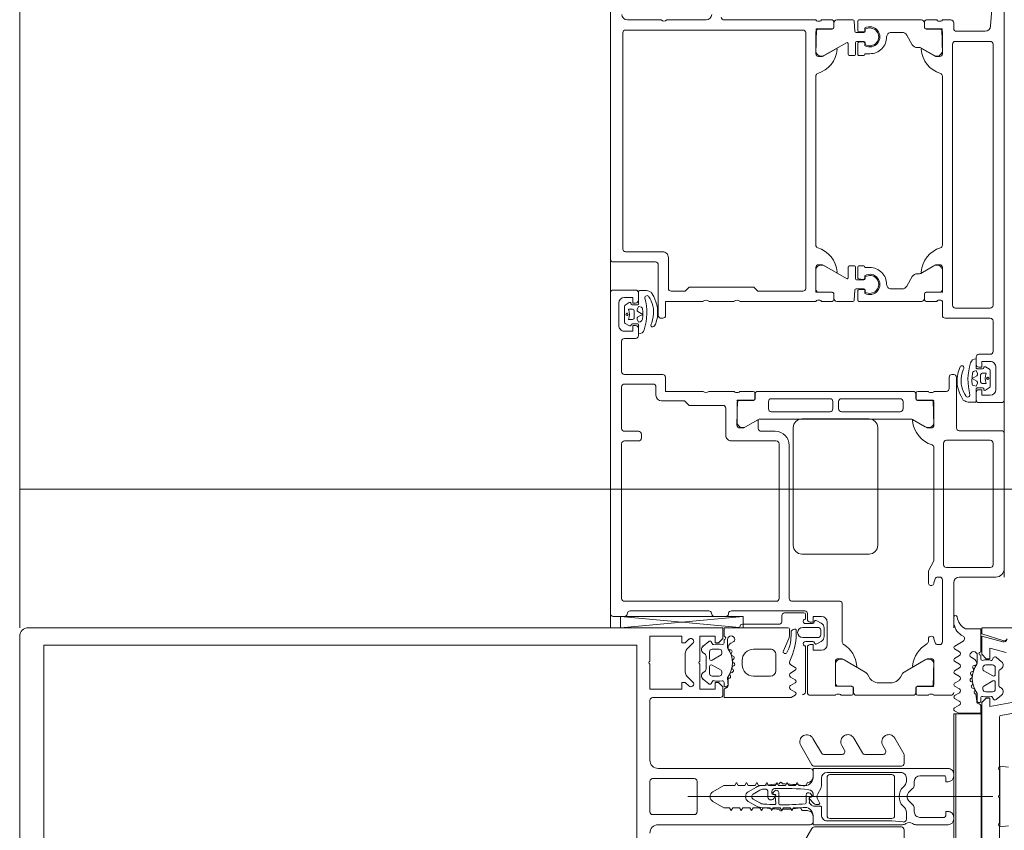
# Model space of a CAD drawing. Header units: millimetres. Extents: x -2180 to 91692, y -6418 to 21859.
# Tile 121 of 256: x 30173 to 30348, y 8376 to 8521. Entities that reach past the tile are written whole.
import ezdxf

# ---------------------------------------------------------------- set-up
doc = ezdxf.new("R2010")
doc.units = ezdxf.units.MM
for name, color, linetype, lineweight in [('_Beyond_', 7, 'Continuous', 9), ('Curtain Wall Mullions', 7, 'Continuous', 9), ('Detail Items', 7, 'Continuous', 9), ('Doors', 7, 'Continuous', 9), ('Thin Lines', 7, 'Continuous', 9)]:
    doc.layers.add(name, color=color, linetype=linetype, lineweight=lineweight)

# ---------------------------------------------------------------- blocks, each defined once
blk = doc.blocks.new('Schueco_FWS_ADS-70-HD_out_Family-02 - FWS SI insert unit 4-2397824-1 Korruse  plaan')
at = {"layer": 'Detail Items'}
for p, q in [((884, 9), (-861.61, 9)), ((-861.61, -61), (893, -61))]:
    blk.add_line(p, q, dxfattribs=at)
at = {"layer": 'Doors'}
for p, q in [((852.5, 9), (755.5, 9)), ((858.5, 9), (882.5, 9)), ((846.7, 7.5), (850.7, 7.5)), ((853, 4.5), (853, 8.5)), ((858, 1), (858, 8.5)), ((884, 7.5), (884, 1)), ((787, 5.57), (787, 0.5)), ((788.8, 6.5), (788.8, 0.3)), ((835.7, 7), (789.3, 7)), ((836.2, 0.3), (836.2, 6.5)), ((838, -1.5), (838, 6.5)), ((838.5, 7), (843.9, 7)), ((844.4, 6.5), (844.4, 4.5)), ((846.64, 5.63), (847.03, 6.37)), ((847.21, 6.48), (850.17, 6.48)), ((847.79, 5.08), (847.79, 5.78)), ((849.59, 5.78), (849.59, 5.08)), ((850.34, 6.38), (850.8, 5.66)), ((859.7, 6.5), (859.7, -1.3)), ((881.8, 7), (860.2, 7)), ((882.3, -1.3), (882.3, 6.5)), ((844.9, 4), (846.2, 4)), ((845.21, 3.99), (846.78, 3.99)), ((846.98, 4.19), (846.98, 5.14)), ((849.29, 4.78), (848.09, 4.78)), ((850.39, 5.15), (850.39, 4.19)), ((850.59, 3.99), (852.73, 3.99)), ((851.2, 4), (852.5, 4)), ((845.96, 3.01), (845.95, 3.01)), ((846.95, 1.78), (847.2, 1.67)), ((848.5, 0.5), (857.5, 0.5)), ((785, -0.5), (785, -2)), ((786.5, 0), (785.5, 0)), ((789.3, -0.2), (835.7, -0.2)), ((848, -0.3), (848, 0)), ((850.5, -0.8), (848.5, -0.8)), ((851, -3.5), (851, -1.3)), ((885, 0), (893, 0)), ((905, -0.5), (905, -3.5)), ((785, -3), (785, -4.88)), ((785.2, -2.27), (785.2, -2.73)), ((786.61, -4.91), (786.61, -2.51)), ((787.11, -2.01), (790.59, -2.01)), ((795, -2), (825, -2)), ((832.89, -2.01), (829.41, -2.01)), ((833.39, -4.91), (833.39, -2.51)), ((834.8, -2.73), (834.8, -2.27)), ((835, -2), (837.5, -2)), ((835, -4.88), (835, -3)), ((860.2, -1.8), (881.8, -1.8)), ((884, -2.5), (884, -2.83)), ((884.34, -3.3), (885, -3.5)), ((895.5, -2), (884.5, -2)), ((895, -3.5), (895.66, -3.3)), ((896, -2.83), (896, -2.5)), ((785.3, -5.18), (786.28, -5.18)), ((785.5, -5.21), (786.31, -5.21)), ((791.28, -3.54), (789.97, -5.82)), ((828.71, -3.54), (830.03, -5.82)), ((834.5, -5.21), (833.69, -5.21)), ((833.72, -5.18), (834.7, -5.18)), ((851, -6.38), (851, -4.5)), ((851.2, -4.23), (851.2, -3.77)), ((852.61, -6.41), (852.61, -4.01)), ((853.11, -3.51), (856.58, -3.51)), ((857.28, -5.04), (855.97, -7.31)), ((880.88, -3.5), (861, -3.5)), ((882.89, -4.45), (881.11, -3.55)), ((885, -4.5), (883.12, -4.5)), ((895.43, -4.5), (895, -4.5)), ((900.87, -8.78), (898.71, -5.04)), ((899.41, -3.51), (902.91, -3.51)), ((903.41, -4.01), (903.41, -6.41)), ((904.8, -3.77), (904.8, -4.23)), ((905, -4.5), (905, -6.38)), ((785, -16.86), (785, -5.71)), ((789.9, -6.07), (789.9, -6.49)), ((830.1, -6.07), (830.1, -6.49)), ((835, -16.86), (835, -5.71)), ((852.28, -6.68), (851.3, -6.68)), ((851.51, -6.71), (852.31, -6.71)), ((903.71, -6.71), (904.5, -6.71)), ((904.7, -6.68), (903.72, -6.68)), ((787.7, -8.33), (789.4, -7.35)), ((832.3, -8.33), (830.6, -7.35)), ((851, -34.79), (851, -7.21)), ((855.91, -7.56), (855.91, -34.45)), ((905, -7.21), (905, -17.29)), ((787.2, -9.2), (787.2, -11.11)), ((832.8, -9.2), (832.8, -11.11)), ((852.31, -9.5), (852.31, -19.95)), ((854.11, -9), (852.81, -9)), ((854.61, -19.95), (854.61, -9.5)), ((901.79, -9.46), (901.25, -9.15)), ((902.8, -13.3), (902.8, -11.2)), ((857.4, -13.5), (878.4, -13.5)), ((855.9, -27), (855.9, -15)), ((879.9, -15), (879.9, -27)), ((898.71, -19.46), (900.88, -15.71)), ((901.26, -15.34), (901.78, -15.04)), ((786.83, -17.06), (785.2, -17.06)), ((786.41, -15.76), (786.8, -15.76)), ((786.64, -15.75), (787, -15.75)), ((787.1, -16.09), (787.03, -16.88)), ((787.2, -15.95), (787.2, -17.35)), ((788.8, -17.25), (788.8, -15.95)), ((788.97, -16.88), (788.9, -16.09)), ((789, -15.75), (789.35, -15.75)), ((791.1, -17.45), (789, -17.45)), ((791.1, -17.06), (789.17, -17.06)), ((789.2, -15.76), (789.59, -15.76)), ((791.3, -15.96), (791.3, -16.86)), ((828.7, -15.96), (828.7, -16.86)), ((828.9, -17.06), (830.83, -17.06)), ((828.9, -17.45), (831, -17.45)), ((830.8, -15.76), (830.41, -15.76)), ((831, -15.75), (830.64, -15.75)), ((831.03, -16.88), (831.1, -16.09)), ((831.2, -17.25), (831.2, -15.95)), ((832.8, -15.95), (832.8, -17.35)), ((832.9, -16.09), (832.97, -16.88)), ((833.35, -15.75), (833, -15.75)), ((833.17, -17.06), (834.8, -17.06)), ((833.59, -15.76), (833.2, -15.76)), ((785, -17.91), (785, -20.79)), ((787, -17.55), (785.2, -17.71)), ((791.28, -22.96), (789.04, -19.05)), ((789.21, -18.75), (791.1, -18.75)), ((791.3, -18.55), (791.3, -17.65)), ((828.7, -18.55), (828.7, -17.65)), ((828.71, -22.96), (830.96, -19.05)), ((830.79, -18.75), (828.9, -18.75)), ((833, -17.55), (834.8, -17.71)), ((835, -17.91), (835, -20.79)), ((903.41, -18.09), (903.41, -20.49)), ((904.5, -17.79), (903.71, -17.79)), ((903.72, -17.84), (904.7, -17.84)), ((905, -18.14), (905, -20.02)), ((852.81, -20.45), (854.11, -20.45)), ((888.29, -28.82), (888.29, -20.18)), ((888.78, -19.79), (895.57, -19.79)), ((902.91, -20.99), (899.41, -20.99)), ((904.8, -20.29), (904.8, -20.74)), ((785, -23.5), (785, -21.62)), ((785.3, -21.32), (786.28, -21.32)), ((785.5, -21.29), (786.31, -21.29)), ((786.61, -21.59), (786.61, -23.99)), ((833.39, -21.59), (833.39, -23.99)), ((834.5, -21.29), (833.69, -21.29)), ((833.72, -21.32), (834.7, -21.32)), ((835, -21.62), (835, -23.5)), ((852.31, -32.42), (852.31, -21.97)), ((852.81, -21.47), (854.11, -21.47)), ((854.61, -21.97), (854.61, -32.42)), ((896, -22.49), (892, -22.49)), ((905, -21.02), (905, -25.49)), ((785.2, -24.23), (785.2, -23.77)), ((787.11, -24.49), (790.59, -24.49)), ((832.89, -24.49), (829.41, -24.49)), ((834.8, -23.77), (834.8, -24.23)), ((892.21, -23.53), (891.75, -24.33)), ((892.95, -24.13), (892.95, -26.83)), ((894.56, -23.03), (893.07, -23.03)), ((894.25, -23.63), (893.45, -23.63)), ((894.75, -26.83), (894.75, -24.13)), ((895.88, -24.32), (895.42, -23.53)), ((785, -40.8), (785, -24.5)), ((795, -24.5), (825, -24.5)), ((835, -24.5), (835, -38)), ((891.5, -25.99), (890.5, -25.99)), ((892.25, -25.07), (892.25, -26.29)), ((895.45, -26.29), (895.45, -25.05)), ((904.5, -25.99), (896.5, -25.99)), ((786.8, -26.8), (786.8, -58.3)), ((832.7, -26.3), (787.3, -26.3)), ((890, -26.46), (890, -39.51)), ((890.35, -26.63), (890.35, -30.08)), ((891.46, -26.33), (890.65, -26.33)), ((904.45, -26.33), (896.24, -26.33)), ((878.4, -28.5), (857.4, -28.5)), ((860.6, -29.22), (887.8, -29.22)), ((887.8, -31.02), (860.3, -31.02)), ((890.85, -30.53), (891.95, -30.53)), ((892.35, -31.07), (892.35, -37.55)), ((854.11, -32.92), (852.81, -32.92)), ((858.1, -34.22), (858.1, -31.72)), ((859.8, -31.52), (859.8, -39.51)), ((888.3, -58.51), (888.3, -31.52)), ((855.98, -34.7), (857.3, -36.99)), ((856.25, -34.72), (857.6, -34.72)), ((851, -38.01), (851, -35.64)), ((851.3, -35.34), (852.28, -35.34)), ((852.31, -35.29), (851.5, -35.29)), ((852.61, -37.99), (852.61, -35.59)), ((851.2, -38.74), (851.2, -38.29)), ((856.59, -38.49), (853.11, -38.49)), ((891, -37.41), (893, -59.22)), ((835, -39), (835, -43.5)), ((851, -43.52), (851, -39.01)), ((890.4, -40), (890.6, -40.04)), ((858.8, -40.51), (854, -40.51)), ((891, -40.53), (891, -42.51)), ((890, -43.53), (890, -57.51)), ((890.6, -43), (890.4, -43.04)), ((785, -51), (785, -44)), ((827.2, -50.7), (832.7, -50.7)), ((785, -58), (785, -52)), ((826.2, -58.3), (826.2, -51.7)), ((838, -51.7), (838, -52)), ((848, -58.52), (848, -51.72)), ((828, -53), (828, -60.5)), ((837.5, -52.5), (828.5, -52.5)), ((839.05, -53.78), (838.8, -53.67)), ((849.7, -53.42), (849.7, -58.51)), ((851.7, -52.92), (850.2, -52.92)), ((835.41, -55.99), (833.26, -55.99)), ((840.79, -55.99), (839.22, -55.99)), ((840.04, -55.01), (840.05, -55.01)), ((858.6, -55.51), (859.3, -55.51)), ((833, -60.52), (833, -56.52)), ((833.5, -56.02), (834.8, -56.02)), ((835.66, -58.38), (835.19, -57.66)), ((835.61, -57.15), (835.61, -56.19)), ((836.41, -57.78), (836.41, -57.08)), ((836.71, -56.78), (837.91, -56.78)), ((838.21, -57.08), (838.21, -57.78)), ((839.36, -57.63), (838.96, -58.37)), ((839.02, -56.19), (839.02, -57.14)), ((839.8, -56.02), (841.1, -56.02)), ((841.6, -56.52), (841.6, -58.52)), ((858.1, -58.51), (858.1, -56.01)), ((859.8, -56.01), (859.8, -58.51)), ((787.3, -58.8), (825.7, -58.8)), ((838.78, -58.48), (835.83, -58.48)), ((842.1, -59.02), (847.5, -59.02)), ((850.2, -59.01), (857.6, -59.01)), ((860.3, -59.01), (887.8, -59.01)), ((890.4, -58), (890.6, -58.04)), ((891, -58.53), (891, -60.52)), ((890.5, -61.02), (833.5, -61.02)), ((835.3, -59.52), (839.3, -59.52))]:
    blk.add_line(p, q, dxfattribs=at)
at = {"layer": 'Doors', "flags": 128}
for points in [[(764.1, 7), (780, 7), (786.07, 6.57)], [(846.7, 4.5), (846.7, 5), (845.7, 5), (845.7, 6.5)], [(851.7, 6.5), (851.7, 5), (850.7, 5), (850.7, 4.5)], [(847.41, 3.63), (847.38, 3.72), (847.28, 3.99), (847.83, 4.24)], [(848.21, 4.11), (848.69, 3.26), (849.17, 4.11)], [(849.56, 4.24), (850.09, 3.99), (849.97, 3.5)], [(852.93, 3.78), (852.93, 2.78), (852.9, 2.57)], [(849.7, 3.28), (849.16, 3.24), (848.4, 3.26), (847.83, 3.32)], [(852.61, 1.78), (852.54, 1.69), (851.88, 1.31), (851.41, 1.1), (850.89, 0.91), (850.37, 0.75), (849.84, 0.65), (849.29, 0.62)], [(851.06, 1.76), (851.47, 1.96), (851.79, 2.16)], [(786.58, -4.88), (786.58, -2.12), (791, -2)], [(791.5, -2.5), (791.5, -3.2), (790.12, -5.59)], [(829.88, -5.59), (828.5, -3.2), (828.5, -2.5)], [(829, -2), (833.3, -2), (833.42, -4.88)], [(857, -3.5), (852.58, -3.62), (852.58, -6.38)], [(856.12, -7.09), (857.5, -4.7), (857.5, -4)], [(898.5, -4), (898.5, -4.7), (899.88, -7.09)], [(903.42, -6.38), (903.42, -3.62), (899, -3.5)], [(791, -14.91), (791, -15.76), (791.1, -15.76)], [(829, -14.91), (829, -15.76), (828.9, -15.76)], [(899.88, -17.42), (898.5, -19.82), (898.5, -20.52)], [(899, -21.02), (903.3, -21.02), (903.42, -18.14)], [(791.5, -24), (791.5, -23.3), (790.12, -20.91)], [(829.88, -20.91), (828.5, -23.3), (828.5, -24)], [(786.58, -21.62), (786.58, -24.38), (791, -24.5)], [(829, -24.5), (833.3, -24.5), (833.42, -21.62)], [(891, -23.49), (891, -24.99), (892, -24.99), (892, -25.49)], [(896, -25.49), (896, -24.99), (897, -24.99), (897, -23.49)], [(833.2, -50.2), (833.2, -47.7), (832.5, -47), (832.5, -35.5), (833.2, -34.8), (833.2, -26.8)], [(857.5, -38.02), (857.5, -37.32), (856.12, -34.92)], [(852.58, -35.64), (852.58, -38.4), (857, -38.52)], [(893, -59.22), (891, -59.22), (891, -37.41), (893, -37.41), (891, -59.22)], [(853.5, -41.01), (853.5, -47.02), (852.7, -47.82), (852.7, -51.92)], [(835, -44.5), (835, -51.2), (837.5, -51.2)], [(848.5, -51.22), (851, -51.22), (851, -44.52)], [(833.39, -53.78), (833.46, -53.69), (834.12, -53.31), (834.59, -53.1), (835.11, -52.91), (835.63, -52.75), (836.16, -52.66), (836.71, -52.62)], [(834.94, -53.76), (834.53, -53.97), (834.21, -54.16)], [(833.07, -55.78), (833.07, -54.78), (833.1, -54.57)], [(836.44, -56.24), (835.91, -55.99), (836.03, -55.5)], [(836.3, -55.28), (836.84, -55.24), (837.6, -55.26), (838.17, -55.32)], [(837.78, -56.11), (837.31, -55.26), (836.83, -56.11)], [(838.58, -55.64), (838.62, -55.72), (838.72, -55.99), (838.17, -56.24)], [(827.5, -61), (780, -61), (780, -57.6), (781.1, -56.5), (781.7, -56.5), (781.7, -58)], [(835.3, -56.52), (835.3, -57.02), (834.3, -57.02), (834.3, -58.52)], [(840.3, -58.52), (840.3, -57.02), (839.3, -57.02), (839.3, -56.52)]]:
    blk.add_lwpolyline(points, dxfattribs=at)
for points in [[(848.79, 6.23), (848.86, 6.16), (848.89, 6.06), (848.86, 5.96), (848.79, 5.89), (848.69, 5.86), (848.59, 5.89), (848.52, 5.96), (848.49, 6.06), (848.52, 6.16), (848.59, 6.23), (848.69, 6.26)], [(837.21, -58.23), (837.13, -58.16), (837.11, -58.06), (837.13, -57.96), (837.21, -57.89), (837.31, -57.86), (837.41, -57.89), (837.48, -57.96), (837.5, -58.06), (837.48, -58.16), (837.41, -58.23), (837.31, -58.26)]]:
    blk.add_lwpolyline(points, close=True, dxfattribs=at)
at = {"layer": 'Doors'}
for centre, radius, start, end in [((852.5, 8.5), 0.5, 0.0024, 89.9985), ((858.5, 8.5), 0.5, 90.0006, 179.9994), ((882.5, 7.5), 1.5, 359.9984, 90.0005), ((846.7, 6.5), 1, 89.9995, 180.0005), ((850.7, 6.5), 1, 0.002, 89.998), ((786, 5.57), 1, 0, 85.9142), ((789.3, 6.5), 0.5, 90.0001, 180.0003), ((835.7, 6.5), 0.5, 359.9991, 90.0009), ((838.5, 6.5), 0.5, 90, 179.9965), ((843.9, 6.5), 0.5, 0.0006, 89.9994), ((846.82, 5.54), 0.202, 153.8011, 259.329), ((846.78, 5.14), 0.203, 0.4685, 89.2437), ((847.21, 6.29), 0.195, 88.6395, 154.2271), ((848.69, 8.24), 2.62, 249.9155, 290.0845), ((850.17, 6.29), 0.194, 29.7199, 90.6441), ((850.59, 5.15), 0.199, 90.0276, 180.2616), ((850.63, 5.55), 0.204, 258.5702, 30.46), ((860.2, 6.5), 0.5, 90.0061, 179.9983), ((881.8, 6.5), 0.5, 0.0028, 89.9972), ((844.9, 4.5), 0.5, 179.9992, 270.0009), ((846.22, 3.98), 1.01, 179.6117, 254.7346), ((846.2, 4.5), 0.5, 270.0033, 359.9967), ((846.78, 4.18), 0.198, 269.7003, 0.5845), ((847.88, 3.82), 0.5, 201.1765, 264.1559), ((848.09, 5.08), 0.3, 179.9989, 269.9998), ((847.95, 3.96), 0.3, 29.2633, 114.6153), ((849.43, 3.96), 0.3, 64.7461, 150.7367), ((849.29, 5.08), 0.3, 269.9998, 359.9994), ((849.68, 3.58), 0.3, 273.5065, 346.1539), ((850.59, 4.18), 0.198, 179.3558, 270.0686), ((851.2, 4.5), 0.5, 179.9994, 270.0006), ((852.5, 4.5), 0.5, 270.0033, 359.9967), ((852.73, 3.79), 0.198, 358.9506, 89.8998), ((848.97, 12.54), 10, 252.4675, 285.1948), ((846.79, 1.47), 0.351, 64.2669, 244.2669), ((849.29, 5.13), 3.8, 269.9766, 297.6836), ((851.63, 2.51), 0.381, 294.2834, 95.9519), ((850.61, 2.96), 2.32, 329.4906, 350.3162), ((786.5, 0.5), 0.5, 270, 359.9999), ((789.3, 0.3), 0.5, 180.0006, 269.9994), ((835.7, 0.3), 0.5, 269.9993, 0.0007), ((849.01, 6.13), 5.52, 244.574, 272.9368), ((849.06, 6.45), 5.13, 248.7446, 272.5887), ((848.5, 0), 0.5, 89.9983, 180.0035), ((857.5, 1), 0.5, 270.0006, 359.9994), ((885, 1), 1, 180.0029, 269.9975), ((785.5, -0.5), 0.5, 89.9996, 180.0003), ((837.5, -1.5), 0.5, 270.0014, 359.9986), ((848.5, -0.3), 0.5, 180.0009, 269.9983), ((850.5, -1.3), 0.5, 359.9965, 90.0026), ((860.2, -1.3), 0.5, 180, 270), ((881.8, -1.3), 0.5, 270, 360), ((904.5, -0.5), 0.5, 359.9974, 90.0026), ((784.92, -2.27), 0.279, 358.8354, 73.5801), ((784.92, -2.73), 0.279, 286.4246, 1.1629), ((786.7, -2.12), 0.12, 90, 180), ((787.11, -2.51), 0.5, 89.9997, 180.0003), ((789.76, -0.82), 5, 275.6226, 342.2516), ((790.44, -3), 1, 327.273, 81.8184), ((791, -2.5), 0.5, 0, 90), ((795, -2.5), 0.5, 90, 162.2516), ((825, -2.5), 0.5, 17.7484, 90), ((830.24, -0.82), 5, 197.7484, 264.3774), ((829, -2.5), 0.5, 90, 180), ((829.55, -3), 1, 98.1816, 212.727), ((832.89, -2.51), 0.5, 359.9997, 90.0003), ((833.3, -2.12), 0.12, 360, 90), ((835.08, -2.27), 0.279, 106.4199, 181.1646), ((835.08, -2.73), 0.279, 178.8371, 253.5754), ((884.5, -2.5), 0.5, 89.9957, 180.0009), ((884.5, -2.83), 0.5, 180, 251.684), ((895.5, -2.5), 0.5, 359.9983, 90.0009), ((895.5, -2.83), 0.5, 288.316, 360), ((785.3, -4.88), 0.3, 180, 270), ((785.5, -5.71), 0.5, 90, 180), ((786.28, -4.88), 0.3, 270, 360), ((786.31, -4.91), 0.3, 270, 360), ((833.69, -4.91), 0.3, 180, 270), ((833.72, -4.88), 0.3, 180, 270), ((834.5, -5.71), 0.5, 360, 90), ((834.7, -4.88), 0.3, 270, 0), ((850.92, -3.77), 0.278, 358.795, 73.6797), ((850.92, -4.23), 0.279, 286.4246, 1.1629), ((852.7, -3.62), 0.12, 90, 180), ((853.11, -4.01), 0.5, 89.9997, 180.0003), ((855.76, -2.32), 5, 275.6226, 342.2516), ((856.44, -4.5), 0.999, 327.2184, 81.8726), ((857, -4), 0.5, 0, 90), ((861, -4), 0.5, 90, 162.2516), ((880.88, -4), 0.5, 63.4309, 90), ((883.12, -4), 0.5, 243.5083, 270), ((885, -4), 0.5, 270, 90), ((895, -4), 0.5, 90, 270), ((895.43, -5), 0.5, 29.1274, 90), ((900.24, -2.32), 5, 209.1136, 264.3774), ((899, -4), 0.5, 90, 180), ((899.56, -4.5), 1, 98.1816, 212.727), ((902.91, -4.01), 0.5, 359.9997, 90.0003), ((903.3, -3.62), 0.12, 360, 90), ((905.08, -3.77), 0.28, 106.5576, 181.1124), ((905.08, -4.23), 0.279, 178.8371, 253.5754), ((788.9, -6.49), 1, 300.035, 359.9651), ((790.4, -6.07), 0.5, 150, 180), ((790.24, -5.66), 0.138, 150, 275.6226), ((829.76, -5.66), 0.138, 264.3774, 30), ((829.6, -6.07), 0.5, 0, 30), ((831.1, -6.49), 1, 180.0349, 239.965), ((851.3, -6.38), 0.3, 180, 270), ((851.5, -7.21), 0.5, 89.0112, 179.9918), ((852.28, -6.38), 0.3, 270, 360), ((852.31, -6.41), 0.3, 270, 0), ((903.71, -6.41), 0.3, 180, 270), ((903.72, -6.38), 0.3, 180, 270), ((904.5, -7.21), 0.5, 360, 90), ((904.7, -6.38), 0.3, 270, 360), ((788.2, -9.2), 1, 120.0232, 179.9752), ((831.8, -9.2), 1, 0.0248, 59.9768), ((856.41, -7.56), 0.5, 150, 180), ((856.24, -7.16), 0.138, 150, 275.6226), ((899.76, -7.16), 0.138, 264.3774, 30), ((852.81, -9.5), 0.5, 90, 180), ((854.11, -9.5), 0.5, 0, 90), ((901.74, -8.28), 1, 210, 240.4316), ((900.8, -11.2), 2, 360, 60.4316), ((788, -11.11), 0.799, 179.9364, 270.0625), ((788, -14.91), 3, 359.9989, 90.0011), ((832, -14.91), 3, 89.9989, 180.0011), ((832, -11.11), 0.799, 269.9375, 0.0636), ((788, -14.91), 1.8, 331.9104, 208.0896), ((788, -14.92), 1.59, 328.4844, 211.5156), ((832, -14.91), 1.8, 331.9104, 208.0896), ((832, -14.92), 1.59, 328.4844, 211.5156), ((857.4, -15), 1.5, 90.0004, 179.9996), ((878.4, -15), 1.5, 0.0019, 89.9981), ((900.8, -13.3), 2, 299.3064, 360), ((901.75, -16.21), 1, 119.3064, 150), ((785.2, -16.86), 0.2, 180, 270), ((786.8, -16.06), 0.3, 354.9998, 90), ((786.83, -16.86), 0.2, 270, 354.9998), ((787, -15.95), 0.2, 0.112, 89.8858), ((787, -17.35), 0.2, 270.1156, 359.8888), ((789, -15.95), 0.2, 90.1134, 179.8888), ((789, -17.25), 0.2, 180.1088, 269.8956), ((789.2, -16.06), 0.3, 90, 185.0002), ((789.17, -16.86), 0.2, 185.0002, 270), ((791.1, -15.96), 0.2, 0, 90), ((791.1, -16.86), 0.2, 270, 0), ((791.1, -17.65), 0.2, 0.1112, 89.8866), ((828.9, -15.96), 0.2, 90, 180), ((828.9, -16.86), 0.2, 180, 270), ((828.9, -17.65), 0.2, 90.1134, 179.8888), ((830.8, -16.06), 0.3, 354.9998, 90), ((830.83, -16.86), 0.2, 270, 354.9998), ((831, -15.95), 0.2, 0.1112, 89.8866), ((831, -17.25), 0.2, 270.1044, 359.8912), ((833, -15.95), 0.2, 90.1142, 179.888), ((833, -17.35), 0.2, 180.1112, 269.8844), ((833.2, -16.06), 0.3, 90, 185.0002), ((833.17, -16.86), 0.2, 185.0002, 270), ((834.8, -16.86), 0.2, 270, 0), ((900.24, -22.19), 5, 95.6226, 148.0906), ((899.76, -17.35), 0.138, 330, 95.6226), ((904.5, -17.29), 0.5, 270, 360), ((785.2, -17.91), 0.2, 90.1164, 179.888), ((789.21, -18.95), 0.2, 90, 209.8798), ((791.1, -18.55), 0.2, 270.1194, 359.8828), ((828.9, -18.55), 0.2, 180.1172, 269.8806), ((830.79, -18.95), 0.2, 330.1202, 90), ((834.8, -17.91), 0.2, 0.112, 89.8836), ((903.71, -18.09), 0.3, 90, 180), ((903.72, -18.14), 0.3, 90, 180), ((904.7, -18.14), 0.3, 0, 90), ((785.5, -20.79), 0.5, 180, 270), ((790.24, -20.84), 0.138, 84.3774, 210), ((789.76, -25.68), 5, 17.7484, 84.3774), ((830.24, -25.68), 5, 95.6226, 162.2516), ((829.76, -20.84), 0.138, 330, 95.6226), ((834.5, -20.79), 0.5, 270, 0), ((852.81, -19.95), 0.5, 180, 270), ((854.11, -19.95), 0.5, 270, 0), ((888.78, -20.29), 0.5, 90, 168.4444), ((895.57, -19.29), 0.5, 270, 328.0906), ((899, -20.52), 0.5, 180, 270), ((899.56, -20), 1, 147.273, 261.8184), ((902.91, -20.49), 0.5, 269.9997, 0.0003), ((903.3, -20.9), 0.12, 270, 360), ((905.08, -20.28), 0.279, 106.4246, 181.1629), ((905.08, -20.75), 0.279, 178.8354, 253.5801), ((785.3, -21.62), 0.3, 90, 180), ((786.28, -21.62), 0.3, 0, 90), ((786.31, -21.59), 0.3, 359.9921, 90), ((833.69, -21.59), 0.3, 90, 180.0079), ((833.72, -21.62), 0.3, 90, 180), ((834.7, -21.62), 0.3, 0, 90), ((852.81, -21.97), 0.5, 90, 180), ((854.11, -21.97), 0.5, 0, 90), ((892, -23.49), 1, 90, 180), ((896, -23.49), 1, 0, 90), ((784.92, -23.77), 0.279, 358.8371, 73.5754), ((784.92, -24.23), 0.279, 286.4199, 1.1646), ((786.7, -24.38), 0.12, 180, 270), ((787.11, -23.99), 0.5, 179.9997, 270.0003), ((790.44, -23.5), 1, 278.1816, 32.727), ((791, -24), 0.5, 270, 0), ((795, -24), 0.5, 197.7484, 270), ((825, -24), 0.5, 270, 342.2516), ((829, -24), 0.5, 180, 270), ((829.55, -23.5), 1, 147.273, 261.8184), ((832.89, -23.99), 0.5, 269.9997, 0.0003), ((833.3, -24.38), 0.12, 270, 360), ((835.08, -23.77), 0.279, 106.4246, 181.1629), ((835.08, -24.23), 0.279, 178.8354, 253.5801), ((892.01, -24.48), 0.3, 149.9999, 264.5886), ((893.07, -24.03), 1, 89.9996, 150.0004), ((893.45, -24.13), 0.5, 90.0221, 179.9777), ((894.25, -24.13), 0.5, 0.0233, 89.9767), ((894.56, -24.03), 1, 29.9997, 90.0003), ((895.62, -24.47), 0.3, 285.0005, 29.9994), ((890.5, -26.49), 0.5, 90, 176.7462), ((891.5, -25.49), 0.5, 270, 360), ((891.95, -25.07), 0.3, 360, 84.5886), ((895.76, -25.06), 0.311, 103.0138, 178.4783), ((896.5, -25.49), 0.5, 180, 270), ((904.5, -25.49), 0.5, 269.9946, 0.0054), ((787.3, -26.8), 0.5, 90.0004, 179.9996), ((832.7, -26.8), 0.5, 0.0018, 89.9982), ((857.4, -27), 1.5, 179.9971, 270.0029), ((878.4, -27), 1.5, 269.9985, 0.0015), ((890.65, -26.63), 0.3, 90, 180), ((891.86, -26.34), 0.397, 179.5422, 6.5117), ((893.85, -26.83), 0.9, 180, 360), ((895.85, -26.34), 0.397, 173.4883, 0.4578), ((904.36, -26.82), 0.5, 354.7038, 79.4139), ((860.6, -31.72), 2.5, 90, 180), ((887.8, -28.72), 0.5, 270, 348.4444), ((860.3, -31.52), 0.5, 90.0035, 179.9965), ((887.8, -31.52), 0.5, 0, 90), ((890.85, -30.03), 0.5, 185.2951, 269.9997), ((891.86, -31.02), 0.5, 354.7074, 79.4113), ((852.81, -32.42), 0.5, 180, 270), ((854.11, -32.42), 0.5, 270, 360), ((851.5, -34.79), 0.5, 179.9997, 270.0003), ((856.58, -34.38), 0.682, 185.9052, 207.989), ((856.24, -34.85), 0.138, 85.9415, 210), ((857.6, -34.22), 0.5, 269.9864, 359.9952), ((851.3, -35.64), 0.3, 90, 180), ((852.28, -35.64), 0.3, 360, 90), ((852.3, -35.6), 0.311, 2.0507, 87.9493), ((835.52, -38.5), 0.725, 136.3959, 223.6041), ((850.92, -38.28), 0.279, 358.8371, 73.5754), ((852.7, -38.4), 0.12, 180, 270), ((853.11, -37.99), 0.5, 179.9997, 270), ((856.44, -37.5), 1, 278.2097, 31.0525), ((857, -38.02), 0.5, 270, 0), ((892.85, -37.5), 0.5, 185.2934, 270.0014), ((850.92, -38.75), 0.279, 286.4199, 1.1646), ((858.8, -39.51), 1, 270, 0), ((890.5, -39.51), 0.5, 180, 258.7505), ((890.5, -40.53), 0.5, 360, 78.7505), ((784.5, -40.8), 0.5, 269.9996, 0.0004), ((854, -41.01), 0.5, 89.9939, 180.0009), ((784, -44), 1, 0.0005, 89.9995), ((835.52, -44), 0.725, 136.3959, 223.6041), ((850.48, -44.02), 0.725, 316.3948, 43.6052), ((890.5, -43.53), 0.5, 101.2495, 180), ((890.5, -42.51), 0.5, 281.2495, 360), ((827.2, -51.7), 1, 89.9997, 180.0003), ((832.7, -50.2), 0.5, 270.0018, 359.9982), ((784.47, -51.5), 0.725, 316.3959, 43.6041), ((837.5, -51.7), 0.5, 0.0002, 89.9998), ((837.5, -52), 0.5, 270.0003, 0.0006), ((848.5, -51.72), 0.5, 90.0003, 180.0001), ((851.7, -51.92), 1, 270.0031, 359.9965), ((828.5, -53), 0.5, 89.9993, 180.0008), ((835.39, -54.96), 2.32, 149.4906, 170.3162), ((834.37, -54.51), 0.381, 114.2834, 275.9519), ((836.71, -57.13), 3.8, 89.9766, 117.6836), ((836.99, -58.13), 5.52, 64.574, 92.9368), ((836.94, -58.45), 5.13, 68.7446, 92.5887), ((839.21, -53.47), 0.351, 244.2669, 64.2669), ((850.2, -53.42), 0.5, 89.9984, 180.0016), ((833.26, -55.79), 0.198, 178.9506, 269.8998), ((837.03, -64.54), 10, 72.4675, 105.1948), ((835.41, -56.18), 0.198, 359.3558, 90.0686), ((836.32, -55.58), 0.3, 93.5065, 166.1539), ((838.12, -55.82), 0.5, 21.1765, 84.1559), ((839.21, -56.18), 0.198, 89.7003, 180.5845), ((839.78, -55.98), 1.01, 359.6117, 74.7346), ((858.6, -56.01), 0.5, 89.9996, 180.0004), ((859.3, -56.01), 0.5, 0, 90.0017), ((833.5, -56.52), 0.5, 89.9983, 180.007), ((834.8, -56.52), 0.5, 359.9965, 90.0079), ((835.37, -57.55), 0.204, 78.5702, 210.46), ((835.41, -57.15), 0.199, 270.0276, 0.2616), ((836.71, -57.08), 0.3, 89.9998, 179.9994), ((837.31, -60.24), 2.62, 69.9155, 110.0845), ((836.57, -55.96), 0.3, 244.7461, 330.7367), ((838.05, -55.96), 0.3, 209.2633, 294.6153), ((837.91, -57.08), 0.3, 359.9989, 89.9998), ((839.22, -57.14), 0.203, 180.4685, 269.2437), ((839.18, -57.54), 0.202, 333.8011, 79.329), ((839.8, -56.52), 0.5, 90.0003, 179.9997), ((841.1, -56.52), 0.5, 0, 90.0017), ((890.5, -57.51), 0.5, 180, 258.7505), ((784, -58), 1, 270.0009, 359.9995), ((787.3, -58.3), 0.5, 180.0013, 269.9979), ((825.7, -58.3), 0.5, 270.0009, 359.9991), ((835.3, -58.52), 1, 180.0005, 269.9995), ((835.83, -58.29), 0.194, 209.7199, 270.6441), ((838.79, -58.29), 0.195, 268.6395, 334.2271), ((839.3, -58.52), 1, 270, 0), ((842.1, -58.52), 0.5, 179.9996, 270.0004), ((847.5, -58.52), 0.5, 269.9984, 359.9981), ((850.2, -58.51), 0.5, 180.0048, 269.9995), ((857.6, -58.51), 0.5, 269.9983, 0), ((860.3, -58.51), 0.5, 179.9985, 270.0015), ((887.8, -58.51), 0.5, 269.9942, 0.0058), ((890.5, -58.53), 0.5, 0, 78.7505), ((827.5, -60.5), 0.5, 270.002, 359.998), ((833.5, -60.52), 0.5, 180.0035, 269.9965), ((890.5, -60.52), 0.5, 270.0034, 359.9966)]:
    blk.add_arc(centre, radius, start, end, dxfattribs=at)
blk = doc.blocks.new('Rectangular Mullion - HI_CovCap-30mm_Mull-125mm-V3-1 Korruse  plaan')
at = {"layer": 'Detail Items'}
for p, q in [((28.5, 166), (-28.5, 166)), ((30, 151), (30, 164.5)), ((26.9, 157.89), (26.9, 58.59)), ((30, 157.89), (30, 58.59)), ((-5.01, 52.5), (-5.01, 25.5)), ((-3.21, 53.5), (-3.21, 46.1)), ((2.69, 54), (-2.71, 54)), ((3.19, 46.1), (3.19, 53.5)), ((4.99, 25.5), (4.99, 52.5)), ((6.49, 54), (17.09, 54)), ((17.59, 53.5), (17.59, 41.5)), ((0, -6.94), (0, 47.27)), ((20.35, 46.35), (21.41, 47.41)), ((22.12, 47.7), (25.46, 47.7)), ((26.17, 47.41), (27.23, 46.35)), ((-2.71, 45.6), (2.69, 45.6)), ((20.01, 43.54), (20.83, 44.51)), ((22.64, 44), (24.94, 44)), ((26.75, 44.51), (27.57, 43.54)), ((21.39, 41.7), (21.39, 42.9)), ((21.89, 43.4), (23.09, 43.4)), ((23.35, 42.95), (22.43, 41.35)), ((25.16, 41.35), (24.23, 42.95)), ((24.49, 43.4), (25.69, 43.4)), ((26.19, 42.9), (26.19, 41.7)), ((19.63, 40.8), (20.28, 40.8)), ((22.17, 41.2), (21.89, 41.2)), ((25.69, 41.2), (25.42, 41.2)), ((27.29, 40.8), (27.89, 40.8)), ((21.45, 39.68), (21.59, 39.75)), ((22.01, 39.56), (22.06, 39.36)), ((22.56, 39.21), (22.66, 39.31)), ((23.15, 39.23), (23.25, 39.06)), ((23.76, 39.04), (23.84, 39.17)), ((24.33, 39.22), (24.47, 39.08)), ((24.96, 39.2), (25.01, 39.33)), ((25.47, 39.51), (25.65, 39.4)), ((26.06, 39.62), (26.07, 39.77)), ((27.89, 40.2), (26.61, 40.2)), ((27.26, 39.59), (27.55, 39.1)), ((24.19, 37.6), (23.39, 37.6)), ((-0.87, 36.5), (-1.7, 35.06)), ((-1.12, 34.47), (-0.44, 35.65)), ((0.43, 35.65), (1.11, 34.47)), ((1.69, 35.06), (0.86, 36.5)), ((21.39, 35.6), (21.39, 32.6)), ((26.19, 32.6), (26.19, 35.6)), ((-1.89, 34.49), (-2.11, 32.75)), ((-1.34, 33.68), (-1.33, 33.78)), ((1.32, 33.78), (1.33, 33.68)), ((2.09, 32.75), (1.88, 34.49)), ((-0.61, 32.5), (-0.61, 32.42)), ((0.84, 33), (-0.11, 33)), ((0.59, 32.3), (0.92, 32.3)), ((1.01, 31.78), (0.73, 32.06)), ((22.39, 31.6), (25.19, 31.6)), ((-2.25, 31), (-2.46, 30.87)), ((-2.46, 30.53), (-2.26, 30.41)), ((-1.25, 31.1), (0.73, 31.1)), ((2.44, 30.87), (2.23, 31)), ((2.24, 30.41), (2.44, 30.53)), ((28.09, 29.29), (25.88, 30.27)), ((19.03, 28.99), (18.54, 28.15)), ((20.23, 28.15), (19.74, 28.99)), ((21.24, 28.99), (20.75, 28.15)), ((22.44, 28.15), (21.95, 28.99)), ((23.42, 28.95), (22.96, 28.15)), ((29.79, 29.2), (28.5, 29.2)), ((28.54, 28.9), (29.15, 28.9)), ((29.75, 28.3), (29.75, 28.2)), ((-9.08, 27.17), (-5.66, 25.19)), ((5.64, 25.19), (9.07, 27.17)), ((29.55, 28), (28.88, 28)), ((-5.41, 9.3), (-5.41, 24.76)), ((-4.51, 25), (-3.51, 25)), ((-1.71, 23.7), (-1.71, 24.9)), ((0.29, 26.2), (-1.1, 26.2)), ((0.42, 25), (0.19, 25)), ((0.33, 25.28), (0.58, 25.52)), ((3.49, 25), (4.49, 25)), ((5.39, 24.76), (5.39, 9.3)), ((10.32, 25.01), (7.74, 23.52)), ((-3.31, 23.5), (-1.91, 23.5)), ((-1.41, 24.49), (-1.41, 23.99)), ((-1.11, 23.82), (-0.51, 24.17)), ((0.49, 24.17), (1.41, 23.63)), ((1.91, 23.5), (3.29, 23.5)), ((7.49, 23.08), (7.49, 19.84)), ((-3.91, 22), (-3.91, 11)), ((-3.41, 22.5), (3.39, 22.5)), ((3.89, 11), (3.89, 22)), ((4.29, 22.5), (4.29, 9.4)), ((8.24, 19.41), (9.07, 19.88)), ((10.4, 17.77), (7.74, 16.23)), ((7.49, 15.8), (7.49, 12.55)), ((8.24, 12.12), (9.07, 12.6)), ((3.39, 10.5), (-3.41, 10.5)), ((-5.91, 8.8), (-7.37, 8.8)), ((-1.7, 9), (-2.01, 8.69)), ((1.99, 8.69), (1.69, 9)), ((7.36, 8.8), (5.89, 8.8)), ((10.4, 10.48), (7.61, 8.87)), ((-2.72, 8.4), (-4.03, 8.4)), ((-2.71, 7), (-2.14, 7)), ((-1.43, 7.29), (-0.71, 8.01)), ((0.7, 8.01), (1.41, 7.29)), ((2.12, 7), (2.69, 7)), ((3.29, 8.4), (2.7, 8.4)), ((-5.01, 1), (-5.01, 6.7)), ((-3.71, 1.7), (-3.71, 6)), ((3.69, 6), (3.69, 1.7)), ((-3.66, 0), (-4.01, 0)), ((3.99, 0), (3.64, 0)), ((15.75, -0.16), (16.23, -0.99)), ((16.96, -0.98), (17.44, -0.17)), ((17.96, -0.17), (18.45, -1.03)), ((19.14, -1.03), (19.64, -0.17)), ((20.16, -0.17), (20.65, -1.02)), ((21.34, -1.03), (21.84, -0.17)), ((22.36, -0.17), (22.85, -1.02)), ((23.53, -1.02), (24.03, -0.17)), ((24.55, -0.17), (25.05, -1.02)), ((25.73, -1.02), (26.24, -0.17)), ((26.75, -0.18), (27.63, -1.7)), ((30.99, -0.01), (31.87, -0.01)), ((19.27, -3.36), (19.22, -3.56)), ((19.87, -3.31), (19.76, -3.21)), ((20.46, -3.06), (20.36, -3.23)), ((21.05, -3.17), (20.97, -3.04)), ((21.68, -3.08), (21.53, -3.22)), ((22.22, -3.33), (22.17, -3.2)), ((22.86, -3.4), (22.68, -3.51)), ((24.75, -3.1), (24.47, -3.59)), ((17.49, -4.8), (16.84, -4.8)), ((18.79, -3.75), (18.66, -3.68)), ((19.38, -5.2), (19.1, -5.2)), ((22.9, -5.2), (22.62, -5.2)), ((23.28, -3.77), (23.27, -3.62)), ((23.82, -4.2), (25.1, -4.2)), ((25.1, -4.8), (24.5, -4.8)), ((18.6, -5.7), (18.6, -6.9)), ((20.56, -6.95), (19.64, -5.35)), ((22.36, -5.35), (21.44, -6.95)), ((23.4, -6.9), (23.4, -5.7)), ((-5.25, -8.15), (-14.13, -8.15)), ((-0.25, -8.15), (-4.75, -8.15)), ((4.75, -8.15), (0.25, -8.15)), ((14.13, -8.15), (5.25, -8.15)), ((15.5, -14.49), (14.42, -8.4)), ((18.04, -8.51), (17.22, -7.54)), ((19.1, -7.4), (20.3, -7.4)), ((22.15, -8), (19.85, -8)), ((21.7, -7.4), (22.9, -7.4)), ((24.78, -7.54), (23.96, -8.51))]:
    blk.add_line(p, q, dxfattribs=at)
at = {"layer": 'Detail Items', "flags": 128}
for points in [[(26.9, 151), (26.9, 161.7), (-26.9, 161.7), (-26.9, 151)], [(-26.91, 61), (-26.91, 56.3), (26.89, 56.3), (26.89, 61)], [(24.04, 45.1), (28.49, 45.1), (28.49, 42.4), (27.29, 42.4), (27.29, 41.8), (28.09, 41), (29.99, 41), (29.99, 61)], [(23.55, 54), (19.09, 54), (19.09, 48.3), (20.29, 48.3), (20.29, 47.7), (19.65, 47.05)], [(27.94, 47.05), (27.29, 47.7), (27.29, 48.3), (28.49, 48.3), (28.49, 54), (24.04, 54)], [(18.09, 41), (19.49, 41), (20.29, 41.8), (20.29, 42.4), (19.09, 42.4), (19.09, 45.1), (23.55, 45.1)], [(-2.51, 26), (-2.51, 26.95), (-2.01, 27.24), (-2.01, 28.46), (-2.51, 28.75), (-2.01, 29.04), (-2.01, 30.26), (-2.51, 30.55), (-2.01, 30.84), (-2.01, 32.06), (-2.51, 32.35), (-2.01, 32.64), (-2.01, 33.86), (-2.51, 34.15), (-2.01, 34.44), (-2.01, 35.66), (-2.51, 35.95), (-2.01, 36.24), (-2.01, 37.46), (-2.51, 37.75), (-2.01, 38.04), (-2.01, 39.26), (-2.51, 39.55), (-2.01, 39.84), (-2.01, 40.84), (-0.87, 42.8)], [(0.86, 42.8), (1.99, 40.84), (1.99, 38.89), (2.49, 38.6), (1.99, 38.31), (1.99, 37.09), (2.49, 36.8), (1.99, 36.51), (1.99, 35.29), (2.49, 35), (1.99, 34.71), (1.99, 33.49), (2.49, 33.2), (1.99, 32.91), (1.99, 31.69), (2.49, 31.4), (1.99, 31.11), (1.99, 29.89), (2.49, 29.6), (1.99, 29.31), (1.99, 28.09), (2.49, 27.8), (1.99, 27.51), (1.99, 26.29), (2.49, 26)], [(20.59, 42.67), (20.59, 42.8), (20.09, 43.09)], [(27.49, 43.09), (26.99, 42.8), (26.99, 42.67)], [(18.02, 28.15), (17.59, 28.9), (17.59, 40.8), (18.95, 40.8)], [(28.49, 40.8), (29.99, 40.8), (29.99, 29.4)], [(21.04, 40.2), (19.74, 40.1), (21.01, 40.1), (21.01, 39.94)], [(-0.36, 31.99), (0.09, 31.73), (-1.23, 31.6)], [(0.39, 31.8), (0.39, 31.9), (0.39, 32.1)], [(-3.42, 25), (-5.01, 25), (-5.01, 9.1)], [(-1.56, 25.25), (-1.17, 25.64), (-0.21, 25.7), (-0.42, 25.6), (-1.26, 24.85)], [(-0.11, 25.3), (-0.11, 25.4), (-0.01, 25.42)], [(4.99, 1), (4.99, 25), (3.4, 25)], [(-4.52, 8.95), (-4.31, 11), (-4.31, 22.5)], [(-2.66, 1), (-2.66, 1.4), (-3.41, 1.4)], [(3.39, 1.4), (2.64, 1.4), (2.64, 1)], [(-14.7, -0.4), (-14.7, 0), (14.7, 0), (14.7, -0.4)], [(16.15, -4.8), (14.8, -4.8), (14.8, -0.9), (15.23, -0.16)], [(29.8, -2.11), (29.8, -4.8), (25.7, -4.8)], [(-17.04, -12.27), (-16, -6.4), (-17.5, -6.4), (-17.5, -5.8), (-16.7, -5), (16.7, -5), (17.5, -5.8), (17.5, -6.4), (16, -6.4), (17.04, -12.27)], [(17.03, -4.2), (18.25, -4.2), (18.22, -3.94), (16.95, -4.1)], [(25.58, -9.34), (26.36, -6.4), (24.5, -6.4), (24.5, -5.8), (25.3, -5), (28.5, -5), (27.5, -8.74)], [(30, -32.5), (30, -5), (28.94, -5), (27.73, -8.72)], [(17.3, -7.09), (17.8, -6.8), (17.8, -6.67)], [(24.2, -6.67), (24.2, -6.8), (24.7, -7.09)], [(-5.2, -9.76), (-5.4, -8.23), (5.4, -8.23), (5.2, -9.76)]]:
    blk.add_lwpolyline(points, dxfattribs=at)
for points in [[(-0.01, 37), (-0.01, 35.9)], [(-14.7, -0.4), (14.7, -0.4), (14.7, -4.9), (-14.7, -4.9)]]:
    blk.add_lwpolyline(points, close=True, dxfattribs=at)
at = {"layer": 'Detail Items'}
for centre, radius, start, end in [((28.5, 164.5), 1.5, 0, 90), ((-6.51, 52.5), 1.5, 360, 90), ((-2.71, 53.5), 0.5, 90, 180), ((2.69, 53.5), 0.5, 0, 90), ((6.49, 52.5), 1.5, 90, 180), ((17.09, 53.5), 0.5, 0, 90), ((23.79, 53.95), 0.25, 11.537, 168.463), ((22.12, 46.7), 1, 90, 135), ((25.46, 46.7), 1, 45, 90), ((-2.71, 46.1), 0.5, 180, 270), ((2.69, 46.1), 0.5, 270, 0), ((20, 46.7), 0.5, 135, 315), ((27.58, 46.7), 0.5, 225, 45), ((21.44, 44), 0.8, 22.6228, 139.9969), ((22.64, 44.5), 0.5, 202.6209, 270.0012), ((23.79, 45.05), 0.25, 11.537, 168.463), ((24.94, 44.5), 0.5, 270.0003, 337.3776), ((26.14, 44), 0.8, 39.9967, 157.3844), ((-0.01, 42.3), 1, 30, 150), ((20.24, 43.35), 0.3, 139.9887, 240.0017), ((23.64, 41.89), 3.14, 165.517, 193.1975), ((21.89, 42.9), 0.5, 90.0092, 179.9908), ((23.09, 43.1), 0.3, 330.0027, 90.0013), ((24.49, 43.1), 0.3, 89.9936, 210.0024), ((25.69, 42.9), 0.5, 359.9899, 90.0101), ((23.95, 41.89), 3.14, 345.4979, 14.5021), ((27.34, 43.35), 0.3, 300.0049, 39.9897), ((18.09, 41.5), 0.5, 180, 270), ((18.95, 40.5), 0.3, 7.1885, 89.997), ((19.74, 40.6), 0.5, 187.1737, 270.0088), ((19.82, 40.53), 0.33, 125.0901, 270), ((20.28, 41.1), 0.3, 270, 13.1975), ((21.89, 41.7), 0.5, 180.009, 269.991), ((22.17, 41.5), 0.3, 269.9893, 330.005), ((25.42, 41.5), 0.3, 209.9936, 270.0121), ((25.69, 41.7), 0.5, 269.9897, 0.0103), ((27.29, 41.1), 0.3, 180.0185, 269.0948), ((28.19, 40.8), 0.3, 180, 0), ((21.31, 39.94), 0.3, 180.0112, 296.991), ((21.04, 39.9), 0.3, 54.1588, 90), ((23.79, 43.71), 4.4, 234.1588, 305.0779), ((21.72, 39.48), 0.3, 15.0015, 116.9968), ((22.35, 39.43), 0.3, 194.9955, 312.0028), ((22.87, 39.07), 0.316, 30.0026, 131.9974), ((23.51, 39.21), 0.3, 210.0003, 326.9985), ((24.1, 38.99), 0.316, 44.991, 147.0104), ((24.68, 39.29), 0.3, 225.0005, 342.0009), ((25.31, 39.23), 0.316, 60.007, 161.9967), ((25.79, 39.64), 0.272, 240.011, 356.9853), ((26.41, 39.75), 0.339, 89.1783, 176.9975), ((26.61, 39.7), 0.5, 90, 125.0779), ((26.4, 39.09), 1, 30.0023, 89.1728), ((27.89, 39.3), 0.4, 209.9937, 270), ((27.89, 39.55), 0.65, 270, 90), ((-0.01, 36), 1, 90.0286, 150), ((-0.01, 36), 1, 30, 89.9714), ((23.39, 35.6), 2, 90.0021, 179.9979), ((24.19, 35.6), 2, 359.9974, 90.0026), ((-0.41, 34.31), 1.5, 150, 173), ((-0.01, 35.4), 0.5, 90.0573, 150), ((-0.01, 35.4), 0.5, 30, 89.9427), ((0.39, 34.31), 1.5, 7, 30), ((46.54, 30.33), 48, 176, 178.2341), ((0.26, 33.67), 1.6, 150, 176), ((0.84, 33.5), 0.5, 270, 3.8302), ((-0.28, 33.67), 1.6, 4, 30), ((-46.56, 30.33), 48, 3.8302, 4), ((17.74, 30.31), 20, 173, 178.0497), ((-1.23, 31.8), 0.2, 178.2341, 270), ((-0.11, 32.5), 0.5, 90, 180), ((-0.11, 32.42), 0.5, 180, 240), ((0.19, 31.9), 0.2, 240, 0), ((0.19, 31.8), 0.2, 270, 0), ((0.59, 32.1), 0.2, 90, 180), ((0.59, 31.92), 0.2, 45, 180), ((0.73, 31.5), 0.4, 270, 45), ((0.92, 31.8), 0.5, 1.777, 90), ((-46.56, 30.33), 48, 354.4962, 1.777), ((-17.76, 30.31), 20, 1.9503, 7), ((22.39, 32.6), 1, 180.0013, 269.9987), ((25.19, 32.6), 1, 269.9928, 0.0072), ((-2.36, 30.7), 0.2, 120, 240), ((17.74, 30.31), 20, 179.7236, 190.22), ((46.54, 30.33), 48, 179.3132, 184.7125), ((-1.25, 30.9), 0.2, 90, 179.3132), ((-17.76, 30.31), 20, 349.78, 0.2764), ((2.34, 30.7), 0.2, 300, 60), ((25.74, 29.95), 0.35, 66.0016, 241.9252), ((18.28, 28.3), 0.3, 209.9964, 330.0036), ((19.39, 28.79), 0.41, 30.0052, 149.9948), ((20.49, 28.3), 0.3, 209.9964, 330.0036), ((21.59, 28.79), 0.41, 29.9985, 150.0015), ((22.7, 28.3), 0.3, 209.9964, 330.0036), ((23.85, 28.68), 0.51, 63.3386, 148.1931), ((28.88, 38.7), 10.7, 243.3398, 269.9994), ((28.54, 35.2), 6.3, 241.9279, 269.9996), ((28.5, 30.2), 1, 246.0062, 269.9955), ((29.15, 28.3), 0.6, 359.9876, 90.0102), ((29.55, 28.2), 0.2, 269.9773, 0.038), ((29.79, 29.4), 0.2, 270.0039, 359.9917), ((-3.42, 26.5), 1.5, 270, 10.22), ((-1.1, 26.4), 0.2, 184.7125, 270), ((3.4, 26.5), 1.5, 169.78, 270), ((9.72, 26.04), 1.3, 30, 120), ((9.67, 26.13), 1.3, 300, 25.5883), ((-5.91, 24.76), 0.5, 360, 60), ((-4.51, 25.5), 0.5, 180, 270), ((-3.51, 26), 1, 270, 0), ((-1.21, 24.9), 0.5, 135, 180), ((-0.91, 24.49), 0.5, 135, 180), ((-1.03, 25.5), 0.2, 90, 135), ((-0.42, 25.4), 0.2, 90, 135), ((-0.31, 25.4), 0.2, 360, 90), ((-0.21, 25.5), 0.2, 360, 90), ((0.19, 25.3), 0.3, 180, 270), ((0.19, 25.42), 0.2, 180, 315), ((0.29, 25.8), 0.4, 315, 90), ((0.42, 25.8), 0.8, 270, 354.4962), ((3.49, 26), 1, 180, 270), ((4.49, 25.5), 0.5, 270, 360), ((5.89, 24.76), 0.5, 120, 180), ((-3.31, 22.5), 1, 90, 180), ((-1.91, 23.7), 0.2, 270, 0), ((-1.21, 23.99), 0.2, 180, 300), ((-0.01, 23.3), 1, 60, 120), ((1.91, 24.5), 1, 240, 270), ((3.29, 22.5), 1, 360, 90), ((7.99, 23.08), 0.5, 120, 180), ((-3.41, 22), 0.5, 90, 180), ((3.39, 22), 0.5, 360, 90), ((7.99, 19.84), 0.5, 180, 300), ((9.72, 18.76), 1.3, 30, 120), ((9.8, 18.81), 1.2, 300, 30), ((7.99, 15.8), 0.5, 120, 180), ((7.99, 12.55), 0.5, 180, 300), ((9.72, 11.47), 1.3, 30, 120), ((-3.41, 11), 0.5, 180, 270), ((3.39, 11), 0.5, 270, 0), ((9.8, 11.52), 1.2, 300, 30), ((-5.91, 9.3), 0.5, 270, 0), ((-4.01, 9.1), 1, 180, 216.8699), ((-4.03, 8.9), 0.5, 174, 270), ((-0.01, 7.3), 2.4, 45, 135), ((3.29, 9.4), 1, 270, 0), ((5.89, 9.3), 0.5, 180, 270), ((7.36, 9.3), 0.5, 270, 300), ((-4.01, 6.7), 1, 143.1301, 180), ((-5.61, 7.9), 1, 323.1301, 36.8699), ((-2.71, 6), 1, 90, 180), ((-2.72, 9.4), 1, 270, 315), ((-2.14, 8), 1, 270, 315), ((-0.01, 7.3), 1, 45, 135), ((2.12, 8), 1, 225, 270), ((2.7, 9.4), 1, 225, 270), ((2.69, 6), 1, 360, 90), ((-4.01, 1), 1, 180, 270), ((-3.41, 1.7), 0.3, 180, 270), ((-3.66, 1), 1, 270, 0), ((3.64, 1), 1, 180, 270), ((3.39, 1.7), 0.3, 270, 0), ((3.99, 1), 1, 270, 0), ((15.49, -0.31), 0.3, 29.868, 150.2035), ((16.59, -0.8), 0.416, 208.432, 333.0459), ((17.7, -0.33), 0.3, 30.2315, 149.6554), ((18.8, -0.79), 0.419, 215.3001, 324.5335), ((19.9, -0.32), 0.3, 30.4654, 149.6551), ((21, -0.77), 0.43, 216.1766, 322.1564), ((22.1, -0.32), 0.3, 30.4654, 149.8552), ((23.19, -0.78), 0.415, 215.012, 324.988), ((24.29, -0.32), 0.3, 30.4654, 149.4113), ((25.39, -0.78), 0.417, 215.132, 324.868), ((26.49, -0.33), 0.3, 29.8351, 149.2846), ((28.06, -1.45), 0.5, 209.8351, 334.6363), ((31.14, -2.91), 2.91, 99.5455, 154.6363), ((32.33, -3.43), 2.86, 98.3567, 152.4079), ((30.99, -2.01), 2, 90.0978, 99.5455), ((31.87, -0.31), 0.3, 278.3567, 90.0978), ((21, -7.71), 4.4, 54.9221, 125.8412), ((19.56, -3.43), 0.3, 47.9972, 165.0045), ((20.08, -3.07), 0.316, 228.0026, 329.9974), ((20.72, -3.21), 0.3, 33.0015, 149.9997), ((21.31, -2.99), 0.316, 212.9896, 315.009), ((21.89, -3.29), 0.3, 17.9991, 134.9995), ((22.52, -3.23), 0.316, 198.0033, 299.993), ((23, -3.64), 0.272, 3.0147, 119.989), ((25.1, -3.3), 0.4, 90, 150.0063), ((25.1, -3.55), 0.65, 270, 90), ((16.15, -4.5), 0.3, 270.003, 352.8115), ((16.95, -4.6), 0.5, 89.9912, 172.8263), ((17.03, -4.53), 0.33, 90, 234.9099), ((17.49, -5.1), 0.3, 346.8025, 90), ((20.84, -5.89), 3.14, 166.8025, 194.483), ((18.52, -3.94), 0.3, 63.009, 179.9888), ((18.25, -3.9), 0.3, 270, 305.8412), ((19.1, -5.7), 0.5, 90.009, 179.991), ((18.93, -3.48), 0.3, 243.0032, 344.9985), ((19.38, -5.5), 0.3, 29.995, 90.0107), ((22.62, -5.5), 0.3, 89.9879, 150.0064), ((22.9, -5.7), 0.5, 359.9897, 90.0103), ((23.62, -3.75), 0.339, 183.0025, 270.8217), ((23.82, -3.7), 0.5, 234.9221, 270), ((23.61, -3.09), 1, 270.8272, 329.9977), ((24.5, -5.1), 0.3, 90.9052, 179.9815), ((21.16, -5.89), 3.14, 345.4979, 14.5021), ((25.4, -4.8), 0.3, 0, 180), ((19.1, -6.9), 0.5, 180.0092, 269.9908), ((20.3, -7.1), 0.3, 269.9987, 29.9973), ((21.7, -7.1), 0.3, 149.9976, 270.0064), ((22.9, -6.9), 0.5, 269.9899, 0.0101), ((-5, -8.21), 0.256, 12.6804, 167.3196), ((0, -8.21), 0.256, 12.6804, 167.3196), ((5, -8.21), 0.256, 12.6804, 167.3196), ((14.13, -8.45), 0.3, 10, 90), ((17.45, -7.35), 0.3, 119.9983, 220.0113), ((18.65, -8), 0.8, 220.0031, 337.3772), ((19.85, -8.5), 0.5, 89.9988, 157.3791), ((22.15, -8.5), 0.5, 22.6224, 89.9997), ((23.35, -8), 0.8, 202.6156, 320.0033), ((24.55, -7.35), 0.3, 320.0103, 59.9951), ((28.08, -8.9), 0.6, 165, 261.5583), ((28.37, -8.94), 0.674, 160.6535, 238.5006)]:
    blk.add_arc(centre, radius, start, end, dxfattribs=at)

msp = doc.modelspace()

# ---------------------------------------------------------------- linework, layer by layer
at = {"layer": '_Beyond_'}
for p, q in [((30173.09, 10167.11), (30173.09, 8412.5)), ((30173.09, 8437.11), (30278.09, 8437.11)), ((30348.09, 8437.11), (33673.09, 8437.11))]:
    msp.add_line(p, q, dxfattribs=at)
at = {"layer": 'Thin Lines'}
msp.add_line((30173.09, 8437.11), (31385.56, 8437.11), dxfattribs=at)

# ---------------------------------------------------------------- block references
at = {"layer": 'Curtain Wall Mullions', "rotation": 90.0000000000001}
msp.add_blockref('Rectangular Mullion - HI_CovCap-30mm_Mull-125mm-V3-1 Korruse  plaan', (30339.09, 8382.5), dxfattribs=at)
at = {"layer": 'Doors', "rotation": 270.0000000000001}
msp.add_blockref('Schueco_FWS_ADS-70-HD_out_Family-02 - FWS SI insert unit 4-2397824-1 Korruse  plaan', (30339.09, 9305.5), dxfattribs=at)

doc.saveas('drawing.dxf')
